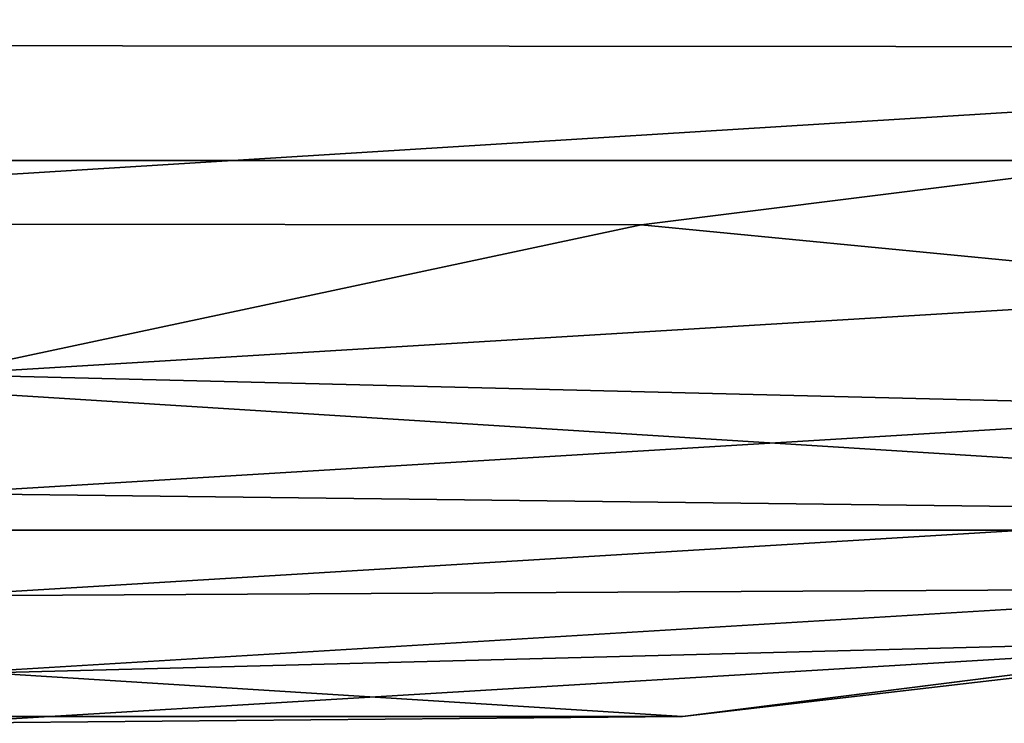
# Model space of a CAD drawing. Header units: metres. Extents: x -31 to 167, y -24 to 31.
# Tile 26 of 155: x 0.16 to 2.16, y -23.97 to -22.54. Entities that reach past the tile are written whole.
import ezdxf

# ---------------------------------------------------------------- set-up
doc = ezdxf.new("R2010")
doc.units = ezdxf.units.M
doc.layers.add('solid_12_381_042_XXX', color=7, linetype='CONTINUOUS')

msp = doc.modelspace()

# ---------------------------------------------------------------- linework, layer by layer
at = {"layer": 'solid_12_381_042_XXX'}
for points in [[(-10.218121, -21.716084, -4), (10.218286, -21.716007, -4), (7.416245, -22.825409, -4)], [(-10.218121, -21.716084, -4), (7.416245, -22.825409, -4), (-7.416117, -22.825451, -4)], [(7.088217, -21.88052), (1.412989, -22.45553), (4.289686, -22.596405)], [(-4.330167, -22.58868), (1.412989, -22.45553), (-1.412989, -22.45553)], [(4.289686, -22.596405), (1.412989, -22.45553), (-4.330167, -22.58868)], [(4.289686, -22.596405), (-4.330167, -22.58868), (-1.464994, -22.953238)], [(4.289686, -22.596405), (-1.464994, -22.953238), (1.42352, -22.955849)], [(4.289686, -22.596405), (1.42352, -22.955849), (2.803541, -23.089235, -0.034074)], [(-7.416117, -22.825451, -4), (7.416245, -22.825409, -4), (4.497989, -23.574692, -4)], [(-7.416117, -22.825451, -4), (4.497989, -23.574692, -4), (-4.497796, -23.574728, -4)], [(1.42352, -22.955849), (-1.464994, -22.953238), (0, -23.25882, -0.034074)], [(1.42352, -22.955849), (0, -23.25882, -0.034074), (2.803541, -23.089235, -0.034074)], [(2.832639, -23.328884, -0.134106), (2.803541, -23.089235, -0.034074), (0, -23.25882, -0.034074)], [(0, -23.500227, -0.134106), (2.832639, -23.328884, -0.134106), (0, -23.25882, -0.034074)], [(2.85762, -23.534622, -0.293264), (2.832639, -23.328884, -0.134106), (0, -23.500227, -0.134106)], [(0, -23.707478, -0.293264), (2.85762, -23.534622, -0.293264), (0, -23.500227, -0.134106)], [(2.876779, -23.692406, -0.50068), (2.85762, -23.534622, -0.293264), (0, -23.707478, -0.293264)], [(-4.497796, -23.574728, -4), (4.497989, -23.574692, -4), (1.506974, -23.952591, -4)], [(-4.497796, -23.574728, -4), (1.506974, -23.952591, -4), (-1.506764, -23.952606, -4)], [(4.497989, -23.574692, -4), (4.496974, -23.574928, -1), (1.506805, -23.952652, -1)], [(1.506974, -23.952591, -4), (4.497989, -23.574692, -4), (1.506805, -23.952652, -1)], [(2.888806, -23.791456, -0.742193), (1.506805, -23.952652, -1), (4.496974, -23.574928, -1)], [(0, -23.866417, -0.50068), (2.876779, -23.692406, -0.50068), (0, -23.707478, -0.293264)], [(2.888806, -23.791456, -0.742193), (2.876779, -23.692406, -0.50068), (0, -23.866417, -0.50068)], [(0, -23.966196, -0.742193), (1.506805, -23.952652, -1), (2.888806, -23.791456, -0.742193)], [(0, -23.966196, -0.742193), (2.888806, -23.791456, -0.742193), (0, -23.866417, -0.50068)], [(1.506974, -23.952591, -4), (1.506805, -23.952652, -1), (-1.507127, -23.952631, -1)], [(-1.506764, -23.952606, -4), (1.506974, -23.952591, -4), (-1.507127, -23.952631, -1)], [(0, -23.966196, -0.742193), (-1.507127, -23.952631, -1), (1.506805, -23.952652, -1)]]:
    msp.add_3dface(points, dxfattribs=at)

doc.saveas('drawing.dxf')
